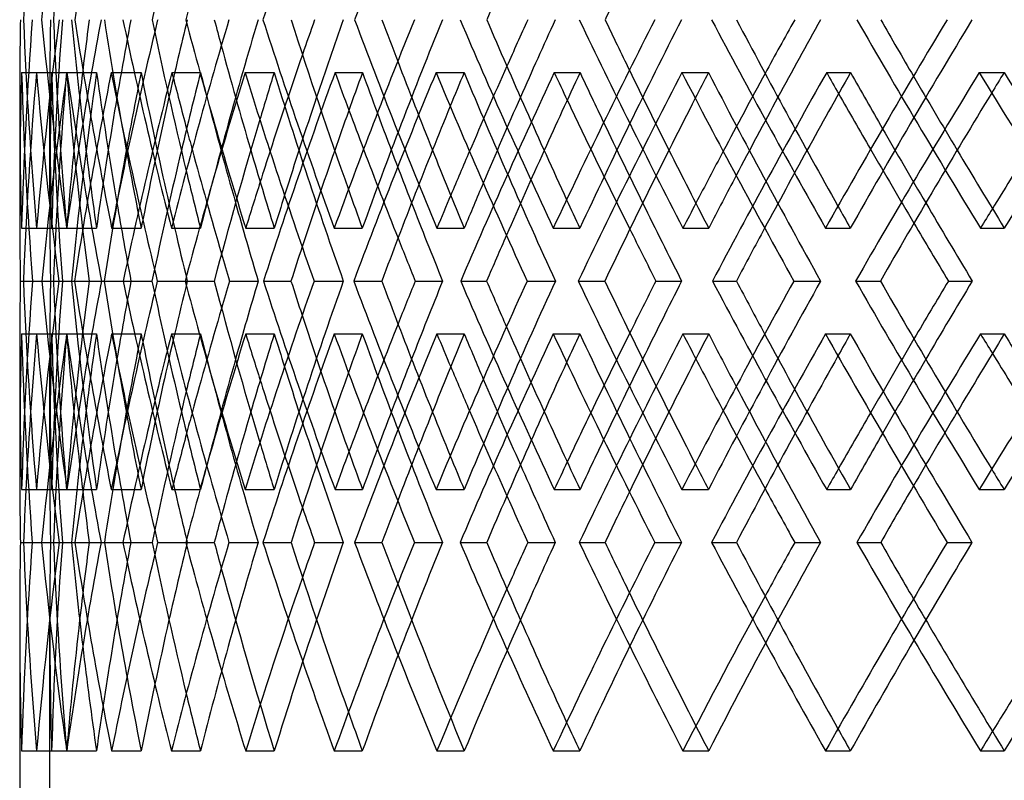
# Model space of a CAD drawing. Header units: millimetres. Extents: x -575 to 575, y -439 to 445.
# Tile 3 of 20: x -384 to -302, y -60 to 3. Entities that reach past the tile are written whole.
import ezdxf

# ---------------------------------------------------------------- set-up
doc = ezdxf.new("R2010")
doc.units = ezdxf.units.MM
doc.layers.add('HIDDEN', color=7, linetype='Continuous')
doc.layers.add('THICK', color=7, linetype='Continuous')

msp = doc.modelspace()

# ---------------------------------------------------------------- linework, layer by layer
at = {"layer": 'HIDDEN'}
for p, q in [((-383.588, -1.096), (-381.094, -1.096)), ((-382.357, -1.096), (-379.854, -1.096)), ((-379.819, -1.096), (-377.365, -1.096)), ((-376.141, -1.096), (-373.663, -1.096)), ((-371.098, -1.096), (-368.717, -1.096)), ((-365.022, -1.096), (-362.6, -1.096)), ((-357.539, -1.096), (-355.262, -1.096)), ((-349.144, -1.096), (-346.81, -1.096)), ((-339.32, -1.096), (-337.175, -1.096)), ((-328.714, -1.096), (-326.5, -1.096)), ((-316.676, -1.096), (-314.693, -1.096)), ((-303.999, -1.096), (-301.932, -1.096)), ((-381.25, -11.989), (-381.25, -3.15)), ((-383.594, -14.037), (-381.095, -14.037)), ((-382.342, -14.037), (-379.851, -14.037)), ((-379.844, -14.037), (-377.369, -14.037)), ((-376.107, -14.037), (-373.656, -14.037)), ((-371.143, -14.037), (-368.725, -14.037)), ((-364.968, -14.037), (-362.59, -14.037)), ((-357.603, -14.037), (-355.273, -14.037)), ((-349.071, -14.037), (-346.797, -14.037)), ((-339.401, -14.037), (-337.19, -14.037)), ((-328.624, -14.037), (-326.483, -14.037)), ((-316.775, -14.037), (-314.711, -14.037)), ((-303.892, -14.037), (-301.913, -14.037)), ((-383.699, -18.433), (-381.195, -18.433)), ((-382.693, -18.433), (-380.944, -18.433)), ((-381.911, -18.433), (-379.448, -18.433)), ((-380.485, -18.433), (-377.972, -18.433)), ((-380.485, -18.433), (-380.202, -18.433)), ((-376.955, -18.433), (-376.719, -18.433)), ((-375.145, -18.433), (-372.755, -18.433)), ((-372.31, -18.433), (-369.822, -18.433)), ((-363.488, -18.433), (-361.202, -18.433)), ((-359.282, -18.433), (-356.851, -18.433)), ((-347.092, -18.433), (-344.94, -18.433)), ((-341.57, -18.433), (-339.228, -18.433)), ((-326.172, -18.433), (-324.181, -18.433)), ((-319.405, -18.433), (-317.182, -18.433)), ((-383.594, -22.83), (-381.095, -22.83)), ((-382.342, -22.83), (-379.851, -22.83)), ((-379.844, -22.83), (-377.369, -22.83)), ((-376.107, -22.83), (-373.656, -22.83)), ((-371.143, -22.83), (-368.725, -22.83)), ((-364.968, -22.83), (-362.59, -22.83)), ((-357.603, -22.83), (-355.273, -22.83)), ((-349.071, -22.83), (-346.797, -22.83)), ((-339.401, -22.83), (-337.19, -22.83)), ((-328.624, -22.83), (-326.483, -22.83)), ((-316.775, -22.83), (-314.711, -22.83)), ((-303.892, -22.83), (-301.913, -22.83)), ((-381.25, -33.717), (-381.25, -24.878)), ((-383.588, -35.77), (-381.094, -35.77)), ((-382.357, -35.77), (-379.854, -35.77)), ((-379.819, -35.77), (-377.365, -35.77)), ((-376.141, -35.77), (-373.663, -35.77)), ((-371.098, -35.77), (-368.717, -35.77)), ((-365.022, -35.77), (-362.6, -35.77)), ((-357.539, -35.77), (-355.262, -35.77)), ((-349.144, -35.77), (-346.81, -35.77)), ((-339.32, -35.77), (-337.175, -35.77)), ((-328.714, -35.77), (-326.5, -35.77)), ((-316.676, -35.77), (-314.693, -35.77)), ((-303.999, -35.77), (-301.932, -35.77)), ((-383.436, -40.167), (-380.942, -40.167)), ((-382.707, -40.167), (-381.195, -40.167)), ((-382.707, -40.167), (-380.205, -40.167)), ((-380.468, -40.167), (-379.446, -40.167)), ((-379.166, -40.167), (-376.713, -40.167)), ((-376.989, -40.167), (-374.512, -40.167)), ((-369.953, -40.167), (-367.573, -40.167)), ((-366.356, -40.167), (-363.936, -40.167)), ((-355.917, -40.167), (-353.64, -40.167)), ((-350.948, -40.167), (-348.616, -40.167)), ((-337.241, -40.167), (-335.098, -40.167)), ((-330.964, -40.167), (-328.751, -40.167)), ((-314.169, -40.167), (-312.187, -40.167)), ((-306.666, -40.167), (-304.6, -40.167)), ((-381.25, -62.4), (-381.25, -46.617)), ((-383.594, -57.504), (-381.095, -57.504)), ((-382.342, -57.504), (-379.851, -57.504)), ((-379.844, -57.504), (-377.369, -57.504)), ((-376.107, -57.504), (-373.656, -57.504)), ((-371.143, -57.504), (-368.725, -57.504)), ((-364.968, -57.504), (-362.59, -57.504)), ((-357.603, -57.504), (-355.273, -57.504)), ((-349.071, -57.504), (-346.797, -57.504)), ((-339.401, -57.504), (-337.19, -57.504)), ((-328.624, -57.504), (-326.483, -57.504)), ((-316.775, -57.504), (-314.711, -57.504)), ((-303.892, -57.504), (-301.913, -57.504))]:
    msp.add_line(p, q, dxfattribs=at)
for centre, major_axis, ratio, start_param, end_param in [((0, 20.637), (-282.724, -282.724), 0.917792, -0.828238, -0.783045), ((0, 20.637), (-280.883, -280.883), 0.917792, -0.828238, -0.782748), ((0, 20.637), (-297.077, -297.077), 0.817696, -0.885358, -0.840165), ((0, 20.637), (-310.46, -310.46), 0.726543, -0.942478, -0.897285), ((0, 20.637), (-322.831, -322.831), 0.642661, -0.999598, -0.954405), ((0, -14.037), (-282.724, 282.724), 0.917792, 0.783045, 0.828238), ((0, -14.037), (-282.724, -282.724), 0.917792, -0.873431, -0.828238), ((0, -14.037), (-273.407, 273.407), 0.97184, 0.754188, 0.771118), ((0, -14.037), (-273.407, -273.407), 0.97184, -0.845168, -0.799678), ((0, -14.037), (-280.883, 280.883), 0.917792, 0.782748, 0.828238), ((0, -14.037), (-297.077, 297.077), 0.817696, 0.840165, 0.885358), ((0, -14.037), (-288.13, -288.13), 0.866505, -0.902288, -0.856798), ((0, -14.037), (-295.141, 295.141), 0.817696, 0.839868, 0.868334), ((0, -14.037), (-310.46, 310.46), 0.726543, 0.897285, 0.942478), ((0, -14.037), (-301.913, -301.913), 0.771115, -0.959408, -0.913918), ((0, -14.037), (-322.831, 322.831), 0.642661, 0.954405, 0.999598), ((0, -14.037), (-314.711, -314.711), 0.683782, -1.016527, -0.971038), ((0, -14.037), (-334.149, 334.149), 0.564726, 1.011524, 1.056718), ((0, -14.037), (-326.483, -326.483), 0.603022, -1.073647, -1.028158), ((0, -14.037), (-337.19, -337.19), 0.527646, -1.130767, -1.085277), ((0, -14.037), (-344.377, 344.377), 0.491667, 1.068644, 1.113837), ((0, -14.037), (-297.077, -297.077), 0.817696, -0.92784, -0.90201), ((0, -14.037), (-308.438, 308.438), 0.726543, 0.902653, 0.925454), ((0, -14.037), (-310.46, -310.46), 0.726543, -0.980077, -0.959129), ((0, -14.037), (-320.728, 320.728), 0.642661, 0.963184, 0.982574), ((0, -14.037), (-322.831, -322.831), 0.642661, -1.034691, -1.016249), ((0, 20.637), (-282.724, -282.724), 0.917792, -0.771574, -0.742558), ((0, -22.83), (-282.724, 282.724), 0.917792, 0.771574, 0.816781), ((0, 20.637), (-297.077, -297.077), 0.817696, -0.828694, -0.783369), ((0, 20.637), (-280.883, -280.883), 0.917792, -0.771202, -0.742558), ((0, -22.83), (-280.883, 280.883), 0.917792, 0.771202, 0.816706), ((0, -22.83), (-273.407, -273.407), 0.97184, -0.856715, -0.818256), ((0, 20.637), (-273.407, 273.407), 0.97184, 0.856715, 0.902338), ((0, -22.83), (-297.077, 297.077), 0.817696, 0.828694, 0.873901), ((0, 20.637), (-295.141, -295.141), 0.817696, -0.828322, -0.782698), ((0, -22.83), (-295.141, 295.141), 0.817696, 0.828322, 0.856798), ((0, 20.637), (-310.46, -310.46), 0.726543, -0.885813, -0.840489), ((0, -22.83), (-288.13, -288.13), 0.866505, -0.913834, -0.89745), ((0, 20.637), (-288.13, 288.13), 0.866505, 0.913834, 0.959458), ((0, -22.83), (-310.46, 310.46), 0.726543, 0.885813, 0.898004), ((0, -22.83), (-301.913, -301.913), 0.771115, -0.970954, -0.96067), ((0, 20.637), (-322.831, -322.831), 0.642661, -0.942933, -0.897609), ((0, 20.637), (-301.913, 301.913), 0.771115, 0.970954, 1.016578), ((0, -22.83), (-322.831, 322.831), 0.642661, 0.942933, 0.951106), ((0, -22.83), (-314.711, -314.711), 0.683782, -1.028074, -1.020704), ((0, 20.637), (-334.149, -334.149), 0.564726, -1.000053, -0.954729), ((0, 20.637), (-314.711, 314.711), 0.683782, 1.028074, 1.073697), ((0, -22.83), (-334.149, 334.149), 0.564726, 1.000053, 1.006036), ((0, -14.037), (-331.972, 331.972), 0.564726, 1.022257, 1.039694), ((0, -22.83), (-326.483, -326.483), 0.603022, -1.085194, -1.079568), ((0, 20.637), (-326.483, 326.483), 0.603022, 1.085194, 1.130817), ((0, 20.637), (-344.377, -344.377), 0.491667, -1.057173, -1.011849), ((0, -14.037), (-334.149, -334.149), 0.564726, -1.090254, -1.073369), ((0, -22.83), (-344.377, 344.377), 0.491667, 1.057173, 1.061748), ((0, -14.037), (-342.133, 342.133), 0.491667, 1.08067, 1.096814), ((0, -22.83), (-337.19, -337.19), 0.527646, -1.142314, -1.137873), ((0, 20.637), (-337.19, 337.19), 0.527646, 1.142314, 1.187937), ((0, -14.037), (-273.407, 273.407), 0.97184, 0.771118, 0.799678), ((0, -14.037), (-280.883, -280.883), 0.917792, -0.856798, -0.828238), ((0, -14.037), (-295.141, -295.141), 0.817696, -0.913918, -0.88719), ((0, -22.83), (-308.438, 308.438), 0.726543, 0.890655, 0.913918), ((0, -14.037), (-308.438, -308.438), 0.726543, -0.971038, -0.949653), ((0, -14.037), (-320.728, -320.728), 0.642661, -1.028158, -1.009441), ((0, -14.037), (-331.972, -331.972), 0.564726, -1.085277, -1.068194), ((0, -22.83), (-320.728, 320.728), 0.642661, 0.951426, 0.971038), ((0, -14.037), (-288.13, 288.13), 0.866505, 0.833986, 0.856798), ((0, -22.83), (-331.972, 331.972), 0.564726, 1.010597, 1.028158), ((0, -22.83), (-342.133, 342.133), 0.491667, 1.069059, 1.085277), ((0, -14.037), (-297.077, -297.077), 0.817696, -0.901436, -0.885358), ((0, 20.637), (-308.438, -308.438), 0.726543, -0.86841, -0.842398), ((0, -22.83), (-310.46, 310.46), 0.726543, 0.902457, 0.925102), ((0, 20.637), (-320.728, -320.728), 0.642661, -0.92553, -0.904439), ((0, -22.83), (-322.831, 322.831), 0.642661, 0.959576, 0.978837), ((0, 20.637), (-331.972, -331.972), 0.564726, -0.982649, -0.964083), ((0, -22.83), (-334.149, 334.149), 0.564726, 1.016696, 1.034018), ((0, 20.637), (-342.133, -342.133), 0.491667, -1.039769, -1.022772), ((0, -22.83), (-344.377, 344.377), 0.491667, 1.073816, 1.089853), ((0, -14.037), (-301.913, 301.913), 0.771115, 0.901443, 0.913918), ((0, -14.037), (-310.46, -310.46), 0.726543, -0.952503, -0.942478), ((0, -14.037), (-314.711, 314.711), 0.683782, 0.962616, 0.971038), ((0, -14.037), (-322.831, -322.831), 0.642661, -1.00673, -0.999598), ((0, 20.637), (-280.883, -280.883), 0.917792, -0.742558, -0.725578), ((0, -14.037), (-326.483, 326.483), 0.603022, 1.021944, 1.028158), ((0, -14.037), (-334.149, -334.149), 0.564726, -1.062119, -1.056718), ((0, -14.037), (-337.19, 337.19), 0.527646, 1.080482, 1.085277), ((0, -14.037), (-344.377, -344.377), 0.491667, -1.118062, -1.113837), ((0, -14.037), (-282.724, -282.724), 0.917792, -0.816781, -0.771574), ((0, -57.504), (-297.077, 297.077), 0.817696, 0.783369, 0.828694), ((0, -57.504), (-280.883, 280.883), 0.917792, 0.725578, 0.742558), ((0, -14.037), (-280.883, -280.883), 0.917792, -0.816706, -0.771202), ((0, -57.504), (-273.407, -273.407), 0.97184, -0.902338, -0.856715), ((0, -14.037), (-297.077, -297.077), 0.817696, -0.873901, -0.828694), ((0, -57.504), (-295.141, 295.141), 0.817696, 0.782698, 0.828322), ((0, -57.504), (-310.46, 310.46), 0.726543, 0.840489, 0.885813), ((0, -57.504), (-288.13, -288.13), 0.866505, -0.959458, -0.913834), ((0, -57.504), (-322.831, 322.831), 0.642661, 0.897609, 0.942933), ((0, -57.504), (-301.913, -301.913), 0.771115, -1.016578, -0.970954), ((0, -57.504), (-334.149, 334.149), 0.564726, 0.954729, 1.000053), ((0, -57.504), (-314.711, -314.711), 0.683782, -1.073697, -1.028074), ((0, -57.504), (-326.483, -326.483), 0.603022, -1.130817, -1.085194), ((0, -57.504), (-344.377, 344.377), 0.491667, 1.011849, 1.057173), ((0, -57.504), (-337.19, -337.19), 0.527646, -1.187937, -1.142314), ((0, -57.504), (-308.438, 308.438), 0.726543, 0.842398, 0.86841), ((0, -14.037), (-273.407, 273.407), 0.97184, 0.818256, 0.856715), ((0, -14.037), (-310.46, -310.46), 0.726543, -0.925102, -0.902457), ((0, -57.504), (-320.728, 320.728), 0.642661, 0.904439, 0.92553), ((0, -14.037), (-322.831, -322.831), 0.642661, -0.978837, -0.959576), ((0, -22.83), (-282.724, -282.724), 0.917792, -0.828238, -0.783045), ((0, -22.83), (-282.724, 282.724), 0.917792, 0.828238, 0.873431), ((0, -22.83), (-273.407, -273.407), 0.97184, -0.799678, -0.771118), ((0, -22.83), (-273.407, 273.407), 0.97184, 0.799678, 0.845168), ((0, -22.83), (-280.883, -280.883), 0.917792, -0.828238, -0.782748), ((0, -22.83), (-280.883, 280.883), 0.917792, 0.828238, 0.856798), ((0, -22.83), (-297.077, -297.077), 0.817696, -0.885358, -0.840165), ((0, -22.83), (-288.13, -288.13), 0.866505, -0.856798, -0.833986), ((0, -22.83), (-288.13, 288.13), 0.866505, 0.856798, 0.902288), ((0, -22.83), (-297.077, 297.077), 0.817696, 0.885358, 0.901436), ((0, -22.83), (-310.46, -310.46), 0.726543, -0.942478, -0.897285), ((0, -22.83), (-301.913, -301.913), 0.771115, -0.913918, -0.901443), ((0, -22.83), (-301.913, 301.913), 0.771115, 0.913918, 0.959408), ((0, -22.83), (-310.46, 310.46), 0.726543, 0.942478, 0.952503), ((0, -22.83), (-314.711, -314.711), 0.683782, -0.971038, -0.962616), ((0, -22.83), (-322.831, -322.831), 0.642661, -0.999598, -0.954405), ((0, -22.83), (-314.711, 314.711), 0.683782, 0.971038, 1.016527), ((0, -22.83), (-322.831, 322.831), 0.642661, 0.999598, 1.00673), ((0, -57.504), (-331.972, 331.972), 0.564726, 0.964083, 0.982649), ((0, -22.83), (-326.483, -326.483), 0.603022, -1.028158, -1.021944), ((0, -22.83), (-334.149, -334.149), 0.564726, -1.056718, -1.011524), ((0, -22.83), (-326.483, 326.483), 0.603022, 1.028158, 1.073647), ((0, -14.037), (-334.149, -334.149), 0.564726, -1.034018, -1.016696), ((0, -22.83), (-334.149, 334.149), 0.564726, 1.056718, 1.062119), ((0, -57.504), (-342.133, 342.133), 0.491667, 1.022772, 1.039769), ((0, -22.83), (-337.19, -337.19), 0.527646, -1.085277, -1.080482), ((0, -22.83), (-337.19, 337.19), 0.527646, 1.085277, 1.130767), ((0, -22.83), (-344.377, -344.377), 0.491667, -1.113837, -1.068644), ((0, -22.83), (-344.377, 344.377), 0.491667, 1.113837, 1.118062), ((0, -22.83), (-295.141, 295.141), 0.817696, 0.88719, 0.913918), ((0, -14.037), (-344.377, -344.377), 0.491667, -1.089853, -1.073816), ((0, -57.504), (-282.724, 282.724), 0.917792, 0.742558, 0.771574), ((0, -57.504), (-280.883, 280.883), 0.917792, 0.742558, 0.771202), ((0, -14.037), (-295.141, -295.141), 0.817696, -0.856798, -0.828322), ((0, -14.037), (-308.438, -308.438), 0.726543, -0.913918, -0.890655), ((0, -14.037), (-320.728, -320.728), 0.642661, -0.971038, -0.951426), ((0, -14.037), (-331.972, -331.972), 0.564726, -1.028158, -1.010597), ((0, -14.037), (-342.133, -342.133), 0.491667, -1.085277, -1.069059), ((0, -22.83), (-308.438, 308.438), 0.726543, 0.949653, 0.971038), ((0, -22.83), (-320.728, 320.728), 0.642661, 1.009441, 1.028158), ((0, -22.83), (-331.972, 331.972), 0.564726, 1.068194, 1.085277), ((0, -22.83), (-295.141, -295.141), 0.817696, -0.868334, -0.839868), ((0, -22.83), (-297.077, 297.077), 0.817696, 0.90201, 0.92784), ((0, -22.83), (-308.438, -308.438), 0.726543, -0.925454, -0.902653), ((0, -22.83), (-310.46, 310.46), 0.726543, 0.959129, 0.980077), ((0, -22.83), (-320.728, -320.728), 0.642661, -0.982574, -0.963184), ((0, -22.83), (-322.831, 322.831), 0.642661, 1.016249, 1.034691), ((0, -22.83), (-331.972, -331.972), 0.564726, -1.039694, -1.022257), ((0, -22.83), (-334.149, 334.149), 0.564726, 1.073369, 1.090254), ((0, -22.83), (-342.133, -342.133), 0.491667, -1.096814, -1.08067), ((0, -14.037), (-288.13, 288.13), 0.866505, 0.89745, 0.913834), ((0, -14.037), (-310.46, -310.46), 0.726543, -0.898004, -0.885813), ((0, -14.037), (-301.913, 301.913), 0.771115, 0.96067, 0.970954), ((0, -14.037), (-322.831, -322.831), 0.642661, -0.951106, -0.942933), ((0, -14.037), (-314.711, 314.711), 0.683782, 1.020704, 1.028074), ((0, -14.037), (-334.149, -334.149), 0.564726, -1.006036, -1.000053), ((0, -22.83), (-273.407, -273.407), 0.97184, -0.771118, -0.754188), ((0, -14.037), (-326.483, 326.483), 0.603022, 1.079568, 1.085194), ((0, -14.037), (-344.377, -344.377), 0.491667, -1.061748, -1.057173), ((0, -14.037), (-337.19, 337.19), 0.527646, 1.137873, 1.142314), ((0, -57.504), (-282.724, 282.724), 0.917792, 0.783045, 0.828238), ((0, -57.504), (-282.724, -282.724), 0.917792, -0.873431, -0.828238), ((0, -57.504), (-273.407, 273.407), 0.97184, 0.754188, 0.771118), ((0, -57.504), (-273.407, -273.407), 0.97184, -0.845168, -0.799678), ((0, -57.504), (-280.883, 280.883), 0.917792, 0.782748, 0.828238), ((0, -57.504), (-297.077, 297.077), 0.817696, 0.840165, 0.885358), ((0, -57.504), (-288.13, -288.13), 0.866505, -0.902288, -0.856798), ((0, -57.504), (-295.141, 295.141), 0.817696, 0.839868, 0.885358), ((0, -57.504), (-310.46, 310.46), 0.726543, 0.897285, 0.942478), ((0, -57.504), (-301.913, -301.913), 0.771115, -0.959408, -0.913918), ((0, -57.504), (-322.831, 322.831), 0.642661, 0.954405, 0.999598), ((0, -57.504), (-314.711, -314.711), 0.683782, -1.016527, -0.971038), ((0, -57.504), (-334.149, 334.149), 0.564726, 1.011524, 1.056718), ((0, -57.504), (-326.483, -326.483), 0.603022, -1.073647, -1.028158), ((0, -57.504), (-337.19, -337.19), 0.527646, -1.130767, -1.085277), ((0, -57.504), (-344.377, 344.377), 0.491667, 1.068644, 1.113837), ((0, -57.504), (-297.077, -297.077), 0.817696, -0.92784, -0.885358), ((0, -57.504), (-308.438, 308.438), 0.726543, 0.902653, 0.942478), ((0, -57.504), (-310.46, -310.46), 0.726543, -0.980077, -0.942478), ((0, -57.504), (-320.728, 320.728), 0.642661, 0.963184, 0.999598), ((0, -57.504), (-322.831, -322.831), 0.642661, -1.034691, -0.999598), ((0, -57.504), (-331.972, 331.972), 0.564726, 1.022257, 1.056718), ((0, -57.504), (-334.149, -334.149), 0.564726, -1.090254, -1.056718), ((0, -57.504), (-342.133, 342.133), 0.491667, 1.08067, 1.113837), ((0, -57.504), (-344.377, -344.377), 0.491667, -1.146288, -1.113837), ((0, -57.504), (-273.407, 273.407), 0.97184, 0.771118, 0.799678), ((0, -57.504), (-280.883, -280.883), 0.917792, -0.856798, -0.828238), ((0, -57.504), (-295.141, -295.141), 0.817696, -0.913918, -0.885358), ((0, -57.504), (-308.438, -308.438), 0.726543, -0.971038, -0.942478), ((0, -57.504), (-320.728, -320.728), 0.642661, -1.028158, -0.999598), ((0, -57.504), (-331.972, -331.972), 0.564726, -1.085277, -1.056718), ((0, -57.504), (-342.133, -342.133), 0.491667, -1.142397, -1.113837), ((0, -57.504), (-288.13, 288.13), 0.866505, 0.833986, 0.856798), ((0, -57.504), (-301.913, 301.913), 0.771115, 0.901443, 0.913918), ((0, -57.504), (-314.711, 314.711), 0.683782, 0.962616, 0.971038), ((0, -57.504), (-326.483, 326.483), 0.603022, 1.021944, 1.028158), ((0, -57.504), (-337.19, 337.19), 0.527646, 1.080482, 1.085277)]:
    msp.add_ellipse(centre, major_axis=major_axis, ratio=ratio, start_param=start_param, end_param=end_param, dxfattribs=at)
at = {"layer": 'THICK'}
for p, q in [((-383.75, -3.079), (-383.75, -12.202)), ((-383.443, -18.433), (-380.944, -18.433)), ((-380.944, -18.433), (-380.485, -18.433)), ((-379.193, -18.433), (-376.719, -18.433)), ((-376.719, -18.433), (-374.505, -18.433)), ((-370.001, -18.433), (-367.583, -18.433)), ((-366.303, -18.433), (-363.925, -18.433)), ((-355.984, -18.433), (-353.654, -18.433)), ((-350.875, -18.433), (-348.6, -18.433)), ((-337.327, -18.433), (-335.116, -18.433)), ((-330.873, -18.433), (-328.732, -18.433)), ((-314.273, -18.433), (-312.209, -18.433)), ((-306.557, -18.433), (-304.577, -18.433)), ((-383.75, -24.664), (-383.75, -33.788)), ((-383.697, -40.167), (-382.707, -40.167)), ((-381.923, -40.167), (-379.446, -40.167)), ((-379.446, -40.167), (-377.975, -40.167)), ((-375.171, -40.167), (-372.751, -40.167)), ((-372.28, -40.167), (-369.827, -40.167)), ((-363.528, -40.167), (-361.196, -40.167)), ((-359.238, -40.167), (-356.858, -40.167)), ((-347.145, -40.167), (-344.932, -40.167)), ((-341.513, -40.167), (-339.236, -40.167)), ((-326.237, -40.167), (-324.171, -40.167)), ((-319.336, -40.167), (-317.193, -40.167)), ((-383.75, -46.545), (-383.75, -67.4))]:
    msp.add_line(p, q, dxfattribs=at)
for centre, major_axis, ratio, start_param, end_param in [((0, 20.637), (-290.019, -290.019), 0.866505, -0.856798, -0.811605), ((0, 20.637), (-316.775, -316.775), 0.683782, -0.971038, -0.925845), ((0, 20.637), (-326.483, -326.483), 0.603022, -1.021944, -0.982668), ((0, 20.637), (-301.913, -301.913), 0.771115, -0.901443, -0.868428), ((0, 20.637), (-331.972, -331.972), 0.564726, -1.022257, -1.011228), ((0, -14.037), (-275.199, 275.199), 0.97184, 0.754485, 0.771118), ((0, -14.037), (-275.199, -275.199), 0.97184, -0.844871, -0.799678), ((0, -14.037), (-290.019, 290.019), 0.866505, 0.811605, 0.856798), ((0, -14.037), (-290.019, -290.019), 0.866505, -0.901991, -0.856798), ((0, -14.037), (-288.13, 288.13), 0.866505, 0.811308, 0.833986), ((0, -14.037), (-280.883, -280.883), 0.917792, -0.873728, -0.856798), ((0, -14.037), (-303.892, 303.892), 0.771115, 0.868725, 0.913918), ((0, -14.037), (-301.913, 301.913), 0.771115, 0.868428, 0.901443), ((0, -14.037), (-297.077, -297.077), 0.817696, -0.930551, -0.92784), ((0, -14.037), (-295.141, -295.141), 0.817696, -0.930848, -0.913918), ((0, -14.037), (-303.892, -303.892), 0.771115, -0.959111, -0.913918), ((0, -14.037), (-308.438, 308.438), 0.726543, 0.896988, 0.902653), ((0, -14.037), (-316.775, 316.775), 0.683782, 0.925845, 0.971038), ((0, -14.037), (-314.711, 314.711), 0.683782, 0.925548, 0.962616), ((0, -14.037), (-310.46, -310.46), 0.726543, -0.987671, -0.980077), ((0, -14.037), (-308.438, -308.438), 0.726543, -0.987967, -0.971038), ((0, -14.037), (-316.775, -316.775), 0.683782, -1.016231, -0.971038), ((0, -14.037), (-320.728, 320.728), 0.642661, 0.954108, 0.963184), ((0, -14.037), (-328.624, 328.624), 0.603022, 0.982965, 1.028158), ((0, -14.037), (-326.483, 326.483), 0.603022, 0.982668, 1.021944), ((0, -14.037), (-322.831, -322.831), 0.642661, -1.044791, -1.034691), ((0, -14.037), (-320.728, -320.728), 0.642661, -1.045087, -1.028158), ((0, -14.037), (-328.624, -328.624), 0.603022, -1.073351, -1.028158), ((0, -14.037), (-331.972, 331.972), 0.564726, 1.011228, 1.022257), ((0, -14.037), (-339.401, 339.401), 0.527646, 1.040084, 1.085277), ((0, -14.037), (-337.19, 337.19), 0.527646, 1.039788, 1.080482), ((0, -14.037), (-334.149, -334.149), 0.564726, -1.101911, -1.090254), ((0, -14.037), (-331.972, -331.972), 0.564726, -1.102207, -1.085277), ((0, -14.037), (-339.401, -339.401), 0.527646, -1.130471, -1.085277), ((0, -14.037), (-342.133, 342.133), 0.491667, 1.068348, 1.08067), ((0, -22.83), (-275.199, -275.199), 0.97184, -0.856343, -0.811135), ((0, 20.637), (-275.199, 275.199), 0.97184, 0.856343, 0.901667), ((0, -22.83), (-290.019, -290.019), 0.866505, -0.913462, -0.868255), ((0, 20.637), (-290.019, 290.019), 0.866505, 0.913462, 0.958787), ((0, 20.637), (-308.438, -308.438), 0.726543, -0.885441, -0.86841), ((0, -22.83), (-303.892, -303.892), 0.771115, -0.970582, -0.925375), ((0, -22.83), (-308.438, 308.438), 0.726543, 0.885441, 0.890655), ((0, 20.637), (-303.892, 303.892), 0.771115, 0.970582, 1.015906), ((0, 20.637), (-320.728, -320.728), 0.642661, -0.942561, -0.92553), ((0, -22.83), (-316.775, -316.775), 0.683782, -1.027702, -0.982494), ((0, -22.83), (-320.728, 320.728), 0.642661, 0.942561, 0.951426), ((0, 20.637), (-316.775, 316.775), 0.683782, 1.027702, 1.073026), ((0, 20.637), (-331.972, -331.972), 0.564726, -0.999681, -0.982649), ((0, -22.83), (-328.624, -328.624), 0.603022, -1.084822, -1.039614), ((0, -22.83), (-331.972, 331.972), 0.564726, 0.999681, 1.010597), ((0, 20.637), (-328.624, 328.624), 0.603022, 1.084822, 1.130146), ((0, 20.637), (-342.133, -342.133), 0.491667, -1.056801, -1.039769), ((0, -22.83), (-342.133, 342.133), 0.491667, 1.056801, 1.069059), ((0, -22.83), (-339.401, -339.401), 0.527646, -1.141942, -1.096734), ((0, 20.637), (-339.401, 339.401), 0.527646, 1.141942, 1.187266), ((0, -14.037), (-275.199, 275.199), 0.97184, 0.771118, 0.799678), ((0, -22.83), (-326.483, -326.483), 0.603022, -1.079568, -1.039689), ((0, -22.83), (-344.377, 344.377), 0.491667, 1.061748, 1.073816), ((0, -22.83), (-337.19, -337.19), 0.527646, -1.137873, -1.096809), ((0, -22.83), (-314.711, -314.711), 0.683782, -1.020704, -0.982569), ((0, -22.83), (-334.149, 334.149), 0.564726, 1.006036, 1.016696), ((0, -22.83), (-322.831, 322.831), 0.642661, 0.951106, 0.959576), ((0, -22.83), (-301.913, -301.913), 0.771115, -0.96067, -0.92545), ((0, -22.83), (-310.46, 310.46), 0.726543, 0.898004, 0.902457), ((0, -22.83), (-288.13, -288.13), 0.866505, -0.89745, -0.86833), ((0, -14.037), (-295.141, 295.141), 0.817696, 0.868334, 0.885358), ((0, -14.037), (-308.438, 308.438), 0.726543, 0.925454, 0.942478), ((0, -14.037), (-310.46, -310.46), 0.726543, -0.959129, -0.952503), ((0, -14.037), (-320.728, 320.728), 0.642661, 0.982574, 0.999598), ((0, -14.037), (-322.831, -322.831), 0.642661, -1.016249, -1.00673), ((0, -14.037), (-331.972, 331.972), 0.564726, 1.039694, 1.056718), ((0, -14.037), (-334.149, -334.149), 0.564726, -1.073369, -1.062119), ((0, -14.037), (-342.133, 342.133), 0.491667, 1.096814, 1.113837), ((0, -14.037), (-344.377, -344.377), 0.491667, -1.130489, -1.118062), ((0, -14.037), (-331.972, -331.972), 0.564726, -1.068194, -1.056718), ((0, -14.037), (-342.133, -342.133), 0.491667, -1.126441, -1.113837), ((0, -14.037), (-320.728, -320.728), 0.642661, -1.009441, -0.999598), ((0, -14.037), (-308.438, -308.438), 0.726543, -0.949653, -0.942478), ((0, 20.637), (-282.724, -282.724), 0.917792, -0.742558, -0.72625), ((0, -22.83), (-295.141, 295.141), 0.817696, 0.856798, 0.873826), ((0, -22.83), (-308.438, 308.438), 0.726543, 0.913918, 0.930946), ((0, -22.83), (-320.728, 320.728), 0.642661, 0.971038, 0.988066), ((0, -22.83), (-331.972, 331.972), 0.564726, 1.028158, 1.045186), ((0, -22.83), (-342.133, 342.133), 0.491667, 1.085277, 1.102306), ((0, -14.037), (-295.141, -295.141), 0.817696, -0.88719, -0.885358), ((0, -22.83), (-344.377, 344.377), 0.491667, 1.089853, 1.102381), ((0, 20.637), (-331.972, -331.972), 0.564726, -0.964083, -0.954058), ((0, -22.83), (-334.149, 334.149), 0.564726, 1.034018, 1.045261), ((0, 20.637), (-342.133, -342.133), 0.491667, -1.022772, -1.011178), ((0, -22.83), (-322.831, 322.831), 0.642661, 0.978837, 0.988141), ((0, -22.83), (-273.407, -273.407), 0.97184, -0.818256, -0.81121), ((0, -22.83), (-310.46, 310.46), 0.726543, 0.925102, 0.931021), ((0, 20.637), (-320.728, -320.728), 0.642661, -0.904439, -0.896938), ((0, 20.637), (-308.438, -308.438), 0.726543, -0.842398, -0.839818), ((0, -57.504), (-282.724, 282.724), 0.917792, 0.72625, 0.742558), ((0, -14.037), (-275.199, 275.199), 0.97184, 0.811135, 0.856343), ((0, -57.504), (-275.199, -275.199), 0.97184, -0.901667, -0.856343), ((0, -14.037), (-273.407, 273.407), 0.97184, 0.81121, 0.818256), ((0, -14.037), (-290.019, 290.019), 0.866505, 0.868255, 0.913462), ((0, -14.037), (-288.13, 288.13), 0.866505, 0.86833, 0.89745), ((0, -57.504), (-290.019, -290.019), 0.866505, -0.958787, -0.913462), ((0, -14.037), (-295.141, -295.141), 0.817696, -0.873826, -0.856798), ((0, -57.504), (-308.438, 308.438), 0.726543, 0.839818, 0.842398), ((0, -14.037), (-303.892, 303.892), 0.771115, 0.925375, 0.970582), ((0, -14.037), (-301.913, 301.913), 0.771115, 0.92545, 0.96067), ((0, -14.037), (-310.46, -310.46), 0.726543, -0.931021, -0.925102), ((0, -14.037), (-308.438, -308.438), 0.726543, -0.930946, -0.913918), ((0, -57.504), (-303.892, -303.892), 0.771115, -1.015906, -0.970582), ((0, -57.504), (-320.728, 320.728), 0.642661, 0.896938, 0.904439), ((0, -14.037), (-316.775, 316.775), 0.683782, 0.982494, 1.027702), ((0, -14.037), (-314.711, 314.711), 0.683782, 0.982569, 1.020704), ((0, -14.037), (-322.831, -322.831), 0.642661, -0.988141, -0.978837), ((0, -14.037), (-320.728, -320.728), 0.642661, -0.988066, -0.971038), ((0, -57.504), (-316.775, -316.775), 0.683782, -1.073026, -1.027702), ((0, -57.504), (-331.972, 331.972), 0.564726, 0.954058, 0.964083), ((0, -14.037), (-328.624, 328.624), 0.603022, 1.039614, 1.084822), ((0, -14.037), (-326.483, 326.483), 0.603022, 1.039689, 1.079568), ((0, -14.037), (-334.149, -334.149), 0.564726, -1.045261, -1.034018), ((0, -14.037), (-331.972, -331.972), 0.564726, -1.045186, -1.028158), ((0, -57.504), (-328.624, -328.624), 0.603022, -1.130146, -1.084822), ((0, -57.504), (-342.133, 342.133), 0.491667, 1.011178, 1.022772), ((0, -14.037), (-339.401, 339.401), 0.527646, 1.096734, 1.141942), ((0, -14.037), (-337.19, 337.19), 0.527646, 1.096809, 1.137873), ((0, -14.037), (-344.377, -344.377), 0.491667, -1.102381, -1.089853), ((0, -14.037), (-342.133, -342.133), 0.491667, -1.102306, -1.085277), ((0, -57.504), (-339.401, -339.401), 0.527646, -1.187266, -1.141942), ((0, -22.83), (-275.199, -275.199), 0.97184, -0.799678, -0.771118), ((0, -22.83), (-275.199, 275.199), 0.97184, 0.799678, 0.844871), ((0, -22.83), (-290.019, -290.019), 0.866505, -0.856798, -0.811605), ((0, -22.83), (-290.019, 290.019), 0.866505, 0.856798, 0.901991), ((0, -22.83), (-303.892, -303.892), 0.771115, -0.913918, -0.868725), ((0, -22.83), (-295.141, -295.141), 0.817696, -0.885358, -0.868334), ((0, -22.83), (-295.141, 295.141), 0.817696, 0.885358, 0.88719), ((0, -22.83), (-303.892, 303.892), 0.771115, 0.913918, 0.959111), ((0, -22.83), (-308.438, -308.438), 0.726543, -0.942478, -0.925454), ((0, -22.83), (-316.775, -316.775), 0.683782, -0.971038, -0.925845), ((0, -22.83), (-308.438, 308.438), 0.726543, 0.942478, 0.949653), ((0, -22.83), (-316.775, 316.775), 0.683782, 0.971038, 1.016231), ((0, -22.83), (-320.728, -320.728), 0.642661, -0.999598, -0.982574), ((0, -22.83), (-328.624, -328.624), 0.603022, -1.028158, -0.982965), ((0, -22.83), (-320.728, 320.728), 0.642661, 0.999598, 1.009441), ((0, -22.83), (-328.624, 328.624), 0.603022, 1.028158, 1.073351), ((0, -22.83), (-331.972, -331.972), 0.564726, -1.056718, -1.039694), ((0, -22.83), (-331.972, 331.972), 0.564726, 1.056718, 1.068194), ((0, -22.83), (-339.401, -339.401), 0.527646, -1.085277, -1.040084), ((0, -22.83), (-339.401, 339.401), 0.527646, 1.085277, 1.130471), ((0, -22.83), (-342.133, -342.133), 0.491667, -1.113837, -1.096814), ((0, -22.83), (-342.133, 342.133), 0.491667, 1.113837, 1.126441), ((0, -22.83), (-344.377, 344.377), 0.491667, 1.118062, 1.130489), ((0, -22.83), (-326.483, -326.483), 0.603022, -1.021944, -0.982668), ((0, -22.83), (-334.149, 334.149), 0.564726, 1.062119, 1.073369), ((0, -22.83), (-337.19, -337.19), 0.527646, -1.080482, -1.039788), ((0, -22.83), (-314.711, -314.711), 0.683782, -0.962616, -0.925548), ((0, -22.83), (-322.831, 322.831), 0.642661, 1.00673, 1.016249), ((0, -22.83), (-310.46, 310.46), 0.726543, 0.952503, 0.959129), ((0, -22.83), (-301.913, -301.913), 0.771115, -0.901443, -0.868428), ((0, -57.504), (-308.438, 308.438), 0.726543, 0.86841, 0.885441), ((0, -14.037), (-310.46, -310.46), 0.726543, -0.902457, -0.898004), ((0, -57.504), (-320.728, 320.728), 0.642661, 0.92553, 0.942561), ((0, -14.037), (-322.831, -322.831), 0.642661, -0.959576, -0.951106), ((0, -57.504), (-331.972, 331.972), 0.564726, 0.982649, 0.999681), ((0, -14.037), (-334.149, -334.149), 0.564726, -1.016696, -1.006036), ((0, -57.504), (-342.133, 342.133), 0.491667, 1.039769, 1.056801), ((0, -14.037), (-344.377, -344.377), 0.491667, -1.073816, -1.061748), ((0, -22.83), (-288.13, -288.13), 0.866505, -0.833986, -0.811308), ((0, -14.037), (-331.972, -331.972), 0.564726, -1.010597, -0.999681), ((0, -14.037), (-342.133, -342.133), 0.491667, -1.069059, -1.056801), ((0, -14.037), (-320.728, -320.728), 0.642661, -0.951426, -0.942561), ((0, -22.83), (-275.199, -275.199), 0.97184, -0.771118, -0.754485), ((0, -22.83), (-280.883, 280.883), 0.917792, 0.856798, 0.873728), ((0, -22.83), (-295.141, 295.141), 0.817696, 0.913918, 0.930848), ((0, -14.037), (-308.438, -308.438), 0.726543, -0.890655, -0.885441), ((0, -22.83), (-308.438, 308.438), 0.726543, 0.971038, 0.987967), ((0, -22.83), (-320.728, 320.728), 0.642661, 1.028158, 1.045087), ((0, -22.83), (-331.972, 331.972), 0.564726, 1.085277, 1.102207), ((0, -22.83), (-331.972, -331.972), 0.564726, -1.022257, -1.011228), ((0, -22.83), (-334.149, 334.149), 0.564726, 1.090254, 1.101911), ((0, -22.83), (-342.133, -342.133), 0.491667, -1.08067, -1.068348), ((0, -22.83), (-320.728, -320.728), 0.642661, -0.963184, -0.954108), ((0, -22.83), (-322.831, 322.831), 0.642661, 1.034691, 1.044791), ((0, -22.83), (-310.46, 310.46), 0.726543, 0.980077, 0.987671), ((0, -22.83), (-308.438, -308.438), 0.726543, -0.902653, -0.896988), ((0, -22.83), (-297.077, 297.077), 0.817696, 0.92784, 0.930551), ((0, -57.504), (-275.199, 275.199), 0.97184, 0.754485, 0.771118), ((0, -57.504), (-275.199, -275.199), 0.97184, -0.844871, -0.799678), ((0, -57.504), (-290.019, 290.019), 0.866505, 0.811605, 0.856798), ((0, -57.504), (-290.019, -290.019), 0.866505, -0.901991, -0.856798), ((0, -57.504), (-288.13, 288.13), 0.866505, 0.811308, 0.833986), ((0, -57.504), (-280.883, -280.883), 0.917792, -0.873728, -0.856798), ((0, -57.504), (-303.892, 303.892), 0.771115, 0.868725, 0.913918), ((0, -57.504), (-301.913, 301.913), 0.771115, 0.868428, 0.901443), ((0, -57.504), (-297.077, -297.077), 0.817696, -0.930551, -0.92784), ((0, -57.504), (-295.141, -295.141), 0.817696, -0.930848, -0.913918), ((0, -57.504), (-303.892, -303.892), 0.771115, -0.959111, -0.913918), ((0, -57.504), (-308.438, 308.438), 0.726543, 0.896988, 0.902653), ((0, -57.504), (-316.775, 316.775), 0.683782, 0.925845, 0.971038), ((0, -57.504), (-314.711, 314.711), 0.683782, 0.925548, 0.962616), ((0, -57.504), (-310.46, -310.46), 0.726543, -0.987671, -0.980077), ((0, -57.504), (-308.438, -308.438), 0.726543, -0.987967, -0.971038), ((0, -57.504), (-316.775, -316.775), 0.683782, -1.016231, -0.971038), ((0, -57.504), (-320.728, 320.728), 0.642661, 0.954108, 0.963184), ((0, -57.504), (-328.624, 328.624), 0.603022, 0.982965, 1.028158), ((0, -57.504), (-326.483, 326.483), 0.603022, 0.982668, 1.021944), ((0, -57.504), (-322.831, -322.831), 0.642661, -1.044791, -1.034691), ((0, -57.504), (-320.728, -320.728), 0.642661, -1.045087, -1.028158), ((0, -57.504), (-328.624, -328.624), 0.603022, -1.073351, -1.028158), ((0, -57.504), (-331.972, 331.972), 0.564726, 1.011228, 1.022257), ((0, -57.504), (-339.401, 339.401), 0.527646, 1.040084, 1.085277), ((0, -57.504), (-337.19, 337.19), 0.527646, 1.039788, 1.080482), ((0, -57.504), (-334.149, -334.149), 0.564726, -1.101911, -1.090254), ((0, -57.504), (-331.972, -331.972), 0.564726, -1.102207, -1.085277), ((0, -57.504), (-339.401, -339.401), 0.527646, -1.130471, -1.085277), ((0, -57.504), (-342.133, 342.133), 0.491667, 1.068348, 1.08067), ((0, -57.504), (-275.199, 275.199), 0.97184, 0.771118, 0.799678)]:
    msp.add_ellipse(centre, major_axis=major_axis, ratio=ratio, start_param=start_param, end_param=end_param, dxfattribs=at)

doc.saveas('drawing.dxf')
